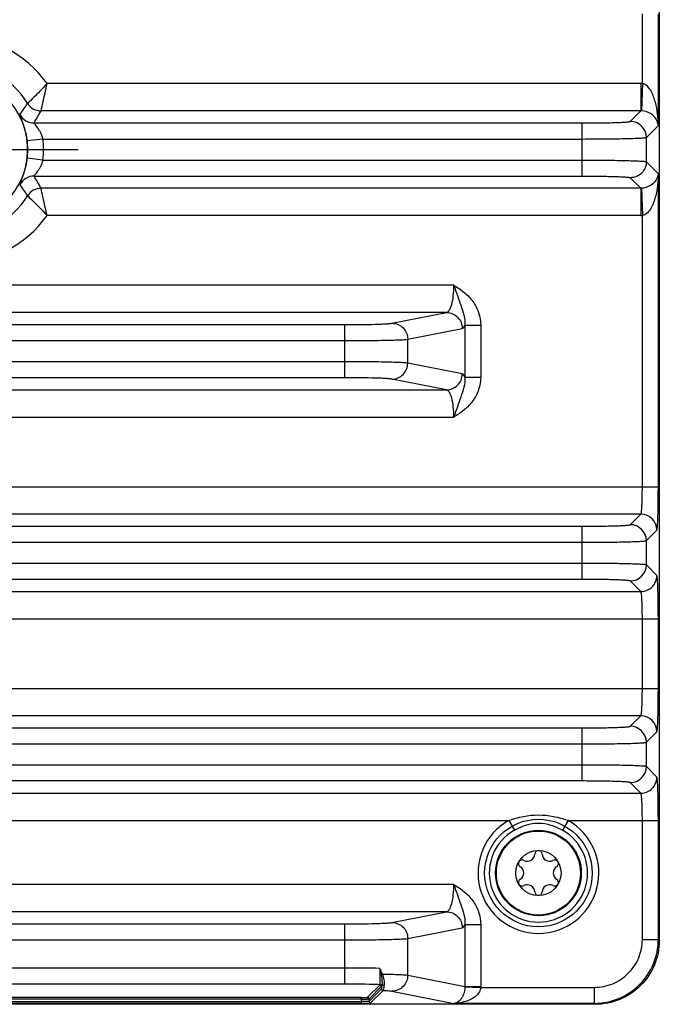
# Model space of a CAD drawing. Header units: inches. Extents: x 0 to 34, y 0 to 22.
# Tile 4 of 137: x 5.5 to 7.1, y 8.5 to 10.9. Entities that reach past the tile are written whole.
import ezdxf

# ---------------------------------------------------------------- set-up
doc = ezdxf.new("R2010")
doc.units = ezdxf.units.IN
doc.header["$LTSCALE"] = 1.87
doc.header["$MEASUREMENT"] = 0
doc.linetypes.add('CENTER', pattern=[0.6, 0.375, -0.075, 0.075, -0.075])
doc.layers.get('0').update_dxf_attribs({"linetype": 'CONTINUOUS'})
doc.layers.add('02___PRT_ALL_AXES', color=7, linetype='CONTINUOUS')
doc.layers.add('COSMETIC', color=7, linetype='CONTINUOUS')

msp = doc.modelspace()

# ---------------------------------------------------------------- linework, layer by layer
at = {"color": 7, "linetype": 'CONTINUOUS'}
for p, q in [((7.0815, 12.2797), (7.0815, 9.1942)), ((7.0399, 10.7215), (7.0399, 10.8933)), ((7.0792, 10.6189), (7.0792, 10.8933)), ((7.0363, 10.7215), (5.5761, 10.7215)), ((7.0363, 10.7215), (7.0363, 10.6546)), ((7.0399, 10.7215), (7.0376, 10.6546)), ((7.0363, 10.6546), (5.5614, 10.6546)), ((7.0103, 10.6286), (7.0363, 10.6546)), ((5.5442, 10.6247), (6.8923, 10.6247)), ((6.8923, 10.4941), (6.8923, 10.6247)), ((7.0497, 10.5893), (7.0792, 10.6189)), ((7.0497, 10.5294), (7.0497, 10.5893)), ((5.5661, 10.5853), (5.527, 10.5807)), ((5.5661, 10.5853), (6.8923, 10.5853)), ((5.5661, 10.5334), (5.527, 10.538)), ((5.5661, 10.5334), (6.8923, 10.5334)), ((7.0497, 10.5294), (7.0792, 10.4999)), ((5.5442, 10.4941), (6.8923, 10.4941)), ((7.0103, 10.4901), (7.0363, 10.4641)), ((7.0792, 9.7294), (7.0792, 10.4999)), ((7.0363, 10.4641), (5.5614, 10.4641)), ((7.0363, 10.4641), (7.0363, 10.3972)), ((7.0376, 10.4641), (7.0399, 10.3973)), ((7.0363, 10.3972), (5.5761, 10.3972)), ((7.0399, 9.7294), (7.0399, 10.3973)), ((6.5764, 10.2255), (4.1184, 10.2255)), ((6.5584, 10.1586), (4.1365, 10.1586)), ((6.4243, 10.132), (6.5584, 10.1586)), ((4.3869, 10.1286), (6.308, 10.1286)), ((6.308, 9.998), (6.308, 10.1286)), ((6.6037, 10.1275), (6.6425, 10.1275)), ((6.6037, 10.1275), (6.6037, 9.9991)), ((6.6425, 10.1275), (6.6425, 9.9991)), ((6.463, 10.0927), (6.5971, 10.1192)), ((4.3869, 10.0893), (6.308, 10.0893)), ((6.463, 10.0339), (6.463, 10.0927)), ((6.308, 10.0373), (4.3869, 10.0373)), ((6.5971, 10.0074), (6.463, 10.0339)), ((6.308, 9.998), (4.3869, 9.998)), ((6.5584, 9.968), (6.4243, 9.9946)), ((6.6037, 9.9991), (6.6425, 9.9991)), ((4.1365, 9.968), (6.5584, 9.968)), ((4.1184, 9.9011), (6.5765, 9.9012)), ((3.6156, 9.7294), (7.0792, 9.7294)), ((7.0363, 9.6625), (3.6585, 9.6625)), ((7.0103, 9.6365), (7.0363, 9.6625)), ((3.8026, 9.6325), (6.8923, 9.6325)), ((6.8923, 9.5019), (6.8923, 9.6325)), ((7.0497, 9.5972), (7.0756, 9.6232)), ((3.8026, 9.5932), (6.8923, 9.5932)), ((7.0497, 9.5373), (7.0497, 9.5972)), ((6.8923, 9.5413), (3.8026, 9.5413)), ((7.0756, 9.5113), (7.0497, 9.5373)), ((6.8923, 9.5019), (3.8026, 9.5019)), ((7.0363, 9.472), (7.0103, 9.498)), ((3.6585, 9.472), (7.0363, 9.472)), ((3.6156, 9.4051), (7.0792, 9.4051)), ((7.0399, 9.2333), (7.0399, 9.4051)), ((7.0792, 9.2333), (7.0792, 9.4051)), ((3.6156, 9.2333), (7.0792, 9.2333)), ((7.0816, 9.1942), (7.0816, 8.6139)), ((7.0363, 9.1664), (3.6585, 9.1664)), ((7.0103, 9.1405), (7.0363, 9.1664)), ((3.8026, 9.1365), (6.8923, 9.1365)), ((6.8923, 9.0059), (6.8923, 9.1365)), ((7.0497, 9.1011), (7.0756, 9.1271)), ((3.8026, 9.0971), (6.8923, 9.0971)), ((7.0497, 9.0412), (7.0497, 9.1011)), ((6.8923, 9.0452), (3.8026, 9.0452)), ((7.0756, 9.0153), (7.0497, 9.0412)), ((6.8923, 9.0059), (3.8026, 9.0059)), ((7.0363, 8.9759), (7.0103, 9.0019)), ((3.6585, 8.9759), (7.0363, 8.9759)), ((3.9833, 8.909), (6.7116, 8.909)), ((6.7116, 8.909), (6.7252, 8.8848)), ((6.8573, 8.909), (6.8436, 8.8848)), ((6.8573, 8.909), (7.0792, 8.909)), ((7.0399, 8.6162), (7.0399, 8.909)), ((7.0792, 8.6162), (7.0792, 8.909)), ((6.5764, 8.7512), (4.1184, 8.7512)), ((6.5584, 8.6843), (4.1365, 8.6843)), ((6.4243, 8.6577), (6.5584, 8.6843)), ((4.3869, 8.6543), (6.308, 8.6543)), ((6.308, 8.5062), (6.308, 8.6543)), ((6.6037, 8.6532), (6.6425, 8.6532)), ((6.6037, 8.6532), (6.6037, 8.5005)), ((6.6425, 8.6532), (6.6425, 8.5005)), ((6.463, 8.6184), (6.5971, 8.645)), ((4.3869, 8.615), (6.308, 8.615)), ((6.463, 8.5283), (6.463, 8.6184)), ((7.0399, 8.6162), (7.0792, 8.6162)), ((7.0816, 8.6139), (7.0792, 8.6162)), ((6.308, 8.5455), (4.3869, 8.5455)), ((6.3946, 8.5448), (6.3974, 8.5307)), ((6.3974, 8.5307), (6.3977, 8.5292)), ((6.463, 8.5283), (6.6037, 8.5005)), ((6.308, 8.5062), (4.3869, 8.5062)), ((6.3949, 8.5048), (6.3638, 8.4738)), ((6.3988, 8.5009), (6.3678, 8.4699)), ((6.3678, 8.464), (6.3985, 8.4947)), ((6.3717, 8.46), (6.4024, 8.4907)), ((6.4243, 8.489), (6.5764, 8.4589)), ((6.6037, 8.5005), (6.6425, 8.5005)), ((6.6037, 8.4993), (6.6425, 8.4982)), ((6.6425, 8.4982), (6.9218, 8.4982)), ((6.9218, 8.4982), (6.9218, 8.4589)), ((6.9242, 8.4565), (3.7707, 8.4565)), ((6.3481, 8.4733), (4.3467, 8.4733)), ((6.3481, 8.4693), (4.3467, 8.4693)), ((4.3467, 8.4632), (6.3481, 8.4632)), ((4.3467, 8.4592), (6.3481, 8.4592)), ((6.3481, 8.4733), (6.3481, 8.4592)), ((6.3594, 8.4633), (6.3481, 8.4632)), ((6.3569, 8.4593), (6.3697, 8.4597)), ((6.3678, 8.4699), (6.3678, 8.464)), ((6.3697, 8.4597), (6.3717, 8.46)), ((6.9218, 8.4589), (6.5764, 8.4589)), ((6.9242, 8.4565), (6.9218, 8.4589))]:
    msp.add_line(p, q, dxfattribs=at)
for centre, radius in [((5.3474, 10.5594), 0.1807), ((6.7844, 8.7795), 0.1053), ((6.7844, 8.7795), 0.1033), ((6.7844, 8.7795), 0.0555)]:
    msp.add_circle(centre, radius, dxfattribs=at)
for centre, radius, start, end in [((5.3474, 10.5594), 0.2803, 35.3408, 144.6613), ((5.3474, 10.5594), 0.2135, 32.1736, 147.8263), ((7.0363, 10.6152), 0.1064, 88.0698, 90), ((4.9654, 11.0353), 0.6692, 324.3845, 327.2303), ((5.5614, 10.694), 0.0394, 212.2071, 269.9631), ((5.5442, 10.6641), 0.0394, 208.0475, 269.9622), ((4.7422, 11.1061), 0.9353, 329.0216, 331.1394), ((7.0364, 10.6152), 0.0395, 88.188, 90.1181), ((7.0103, 10.5892), 0.0394, 0.0838, 89.9162), ((5.3474, 10.5594), 0.1808, 353.2298, 6.7702), ((5.3474, 10.5594), 0.2202, 353.2298, 6.7702), ((5.5442, 10.4547), 0.0394, 90.0406, 151.9594), ((4.7192, 9.9994), 0.9619, 28.8896, 30.9489), ((4.9654, 10.0835), 0.6692, 32.7696, 35.6154), ((5.3474, 10.5594), 0.2135, 212.1736, 327.8263), ((5.5614, 10.4247), 0.0394, 90.0372, 147.7929), ((7.0364, 10.5035), 0.0395, 269.8813, 271.8126), ((5.3474, 10.5594), 0.2803, 215.3408, 324.6613), ((7.0363, 10.5035), 0.1063, 269.9996, 271.9307), ((7.0362, 9.6231), 0.0394, 0.0838, 89.9162), ((7.0103, 9.5971), 0.0394, 0.0838, 89.9162), ((7.0103, 9.5374), 0.0394, 270.0838, 359.9162), ((7.0362, 9.127), 0.0394, 0.0838, 89.9162), ((7.0103, 9.1011), 0.0394, 0.0838, 89.9162), ((7.0103, 9.0413), 0.0394, 270.0838, 359.9162), ((6.7844, 8.7795), 0.1486, 119.3655, 60.6345), ((6.7844, 8.7795), 0.1208, 119.3655, 60.6345), ((6.7573, 8.8266), 0.0181, 241.6303, 358.3697), ((6.7844, 8.8258), 0.00906, 1.6303, 178.3697), ((6.8116, 8.8266), 0.0181, 181.6303, 298.3697), ((6.7444, 8.8027), 0.00906, 61.6303, 238.3697), ((6.7301, 8.7795), 0.0181, 301.6303, 58.3697), ((6.8245, 8.8027), 0.00906, 301.6303, 118.3697), ((6.8387, 8.7795), 0.0181, 121.6303, 238.3697), ((6.7444, 8.7564), 0.00906, 121.6303, 298.3697), ((6.7573, 8.7325), 0.0181, 1.6303, 118.3697), ((6.8116, 8.7325), 0.0181, 61.6303, 178.3697), ((6.8245, 8.7564), 0.00906, 241.6303, 58.3697), ((6.7844, 8.7333), 0.00906, 181.6303, 358.3697), ((6.3128, 3.6444), 4.9012, 89.0436, 90.0564), ((6.0564, 8.361), 0.3844, 26.2449, 26.4651), ((6.3949, 8.5009), 0.00394, 0.0665, 89.9335), ((6.4024, 8.4947), 0.00394, 180.0665, 269.9335), ((6.566, 8.5002), 0.0377, 358.6151, 0.3415), ((6.5649, 8.5005), 0.0776, 358.3221, 0.0005), ((6.3483, 9.0842), 0.625, 269.9836, 270.7894), ((6.3638, 8.4699), 0.00394, 0.0803, 89.9335), ((6.3717, 8.464), 0.00394, 180.0665, 269.9335)]:
    msp.add_arc(centre, radius, start, end, dxfattribs=at)
for points, knots in [([(5.5761, 10.7215), (5.5704, 10.7153), (5.5547, 10.6988), (5.5385, 10.6828), (5.5281, 10.673)], [0, 0, 0, 0, 0.371809, 1, 1, 1, 1]), ([(5.5614, 10.6546), (5.5629, 10.6615), (5.5681, 10.6838), (5.5727, 10.7061), (5.5761, 10.7215)], [0, 0, 0, 0, 0.309202, 1, 1, 1, 1]), ([(7.0792, 10.6189), (7.0791, 10.6284), (7.0778, 10.6475), (7.0736, 10.6711), (7.0677, 10.6896), (7.0603, 10.7067), (7.0494, 10.7206), (7.0399, 10.7215)], [0, 0, 0, 0, 0.248855, 0.498475, 0.623941, 0.750139, 1, 1, 1, 1]), ([(5.527, 10.5807), (5.5265, 10.5853), (5.5251, 10.5941), (5.5223, 10.6067), (5.5192, 10.6177), (5.5161, 10.627), (5.5133, 10.6344), (5.5113, 10.6394), (5.5102, 10.6424), (5.5097, 10.6439), (5.5094, 10.6448), (5.5093, 10.6454), (5.5094, 10.6455)], [0, 0, 0, 0, 0.205344, 0.398378, 0.570568, 0.717207, 0.835266, 0.92264, 0.954314, 0.977767, 0.992915, 1, 1, 1, 1]), ([(7.0792, 10.6189), (7.0785, 10.626), (7.0731, 10.6377), (7.0579, 10.6505), (7.0453, 10.6544), (7.0376, 10.6546)], [0, 0, 0, 0, 0.365096, 0.609764, 1, 1, 1, 1]), ([(5.5661, 10.5853), (5.5655, 10.5879), (5.5639, 10.593), (5.5608, 10.6001), (5.5573, 10.6065), (5.5536, 10.6121), (5.5501, 10.6168), (5.5474, 10.6202), (5.5457, 10.6223), (5.5448, 10.6235), (5.5443, 10.6241), (5.5441, 10.6246), (5.5442, 10.6247)], [0, 0, 0, 0, 0.177144, 0.348764, 0.510721, 0.659743, 0.791551, 0.89929, 0.940976, 0.972367, 0.992142, 1, 1, 1, 1]), ([(6.8923, 10.6247), (6.8998, 10.6247), (6.9145, 10.6247), (6.936, 10.6249), (6.9558, 10.6253), (6.9733, 10.6258), (6.9862, 10.6263), (6.9948, 10.6267), (6.9999, 10.6271), (7.0039, 10.6274), (7.007, 10.6278), (7.009, 10.6282), (7.0101, 10.6284), (7.0103, 10.6286)], [0, 0, 0, 0, 0.190637, 0.374308, 0.544185, 0.694096, 0.818525, 0.869734, 0.912962, 0.947828, 0.974033, 0.991387, 1, 1, 1, 1]), ([(6.8923, 10.5853), (6.9023, 10.5853), (6.922, 10.5854), (6.9506, 10.5856), (6.977, 10.5859), (7.0003, 10.5864), (7.0174, 10.5869), (7.0289, 10.5874), (7.0357, 10.5877), (7.0412, 10.5881), (7.0453, 10.5884), (7.0479, 10.5888), (7.0493, 10.589), (7.0497, 10.5893)], [0, 0, 0, 0, 0.190755, 0.374541, 0.544522, 0.69452, 0.819009, 0.870232, 0.913453, 0.948287, 0.974431, 0.991668, 1, 1, 1, 1]), ([(5.5094, 10.4732), (5.5093, 10.4733), (5.5094, 10.4739), (5.5097, 10.4748), (5.5102, 10.4763), (5.5113, 10.4793), (5.5133, 10.4843), (5.5161, 10.4917), (5.5192, 10.501), (5.5223, 10.5121), (5.5251, 10.5246), (5.5265, 10.5335), (5.527, 10.538)], [0, 0, 0, 0, 0.007081, 0.022232, 0.045685, 0.077346, 0.164702, 0.28278, 0.429425, 0.601607, 0.794647, 1, 1, 1, 1]), ([(5.5442, 10.4941), (5.5441, 10.4941), (5.5443, 10.4947), (5.5448, 10.4953), (5.5457, 10.4965), (5.5474, 10.4985), (5.5501, 10.5019), (5.5536, 10.5066), (5.5573, 10.5122), (5.5608, 10.5186), (5.5639, 10.5257), (5.5655, 10.5308), (5.5661, 10.5334)], [0, 0, 0, 0, 0.007856, 0.027642, 0.059042, 0.100723, 0.208438, 0.340257, 0.489276, 0.651231, 0.822857, 1, 1, 1, 1]), ([(6.8923, 10.5334), (6.9023, 10.5334), (6.922, 10.5334), (6.9506, 10.5331), (6.977, 10.5328), (7.0003, 10.5323), (7.0174, 10.5318), (7.0289, 10.5313), (7.0357, 10.531), (7.0412, 10.5306), (7.0453, 10.5303), (7.0479, 10.5299), (7.0493, 10.5297), (7.0497, 10.5294)], [0, 0, 0, 0, 0.190755, 0.374541, 0.544522, 0.69452, 0.819009, 0.870232, 0.913453, 0.948288, 0.974431, 0.991668, 1, 1, 1, 1]), ([(7.0497, 10.5294), (7.0497, 10.5243), (7.0476, 10.514), (7.0388, 10.5009), (7.0258, 10.4921), (7.0154, 10.4901), (7.0103, 10.4901)], [0, 0, 0, 0, 0.249959, 0.5, 0.750041, 1, 1, 1, 1]), ([(6.8923, 10.4941), (6.8998, 10.4941), (6.9145, 10.494), (6.936, 10.4938), (6.9558, 10.4934), (6.9733, 10.493), (6.9862, 10.4925), (6.9948, 10.492), (6.9999, 10.4917), (7.0039, 10.4913), (7.007, 10.491), (7.009, 10.4906), (7.0101, 10.4903), (7.0103, 10.4901)], [0, 0, 0, 0, 0.190637, 0.374308, 0.544185, 0.694096, 0.818526, 0.869736, 0.912964, 0.947829, 0.974033, 0.991386, 1, 1, 1, 1]), ([(7.0792, 10.4999), (7.0785, 10.4927), (7.0731, 10.481), (7.0579, 10.4682), (7.0453, 10.4644), (7.0376, 10.4641)], [0, 0, 0, 0, 0.3651, 0.609766, 1, 1, 1, 1]), ([(7.0792, 10.4999), (7.0791, 10.4903), (7.0778, 10.4712), (7.0736, 10.4477), (7.0677, 10.4292), (7.0603, 10.4121), (7.0494, 10.3981), (7.0399, 10.3973)], [0, 0, 0, 0, 0.248858, 0.498481, 0.623947, 0.750142, 1, 1, 1, 1]), ([(5.5281, 10.4457), (5.5296, 10.4443), (5.5461, 10.4288), (5.5621, 10.4126), (5.5761, 10.3972)], [0, 0, 0, 0, 0.087243, 1, 1, 1, 1]), ([(5.5761, 10.3972), (5.5727, 10.4126), (5.568, 10.435), (5.5629, 10.4572), (5.5614, 10.4641)], [0, 0, 0, 0, 0.690796, 1, 1, 1, 1]), ([(6.5584, 10.1586), (6.5613, 10.1589), (6.5653, 10.1636), (6.5687, 10.1707), (6.5726, 10.1827), (6.5756, 10.2011), (6.5764, 10.2169), (6.5764, 10.2255)], [0, 0, 0, 0, 0.123122, 0.219375, 0.340056, 0.6442, 1, 1, 1, 1]), ([(6.5764, 10.2255), (6.5853, 10.2202), (6.6026, 10.2087), (6.6242, 10.1862), (6.6389, 10.1585), (6.6425, 10.1378), (6.6425, 10.1275)], [0, 0, 0, 0, 0.250246, 0.500221, 0.750073, 1, 1, 1, 1]), ([(6.5764, 10.2255), (6.5794, 10.2171), (6.5848, 10.2005), (6.5959, 10.1687), (6.6046, 10.1441), (6.6037, 10.1275)], [0, 0, 0, 0, 0.261794, 0.511159, 1, 1, 1, 1]), ([(6.5584, 10.1586), (6.5634, 10.1585), (6.5736, 10.1564), (6.5864, 10.1476), (6.595, 10.1346), (6.5971, 10.1243), (6.5971, 10.1192)], [0, 0, 0, 0, 0.248106, 0.497614, 0.748516, 1, 1, 1, 1]), ([(6.308, 10.1286), (6.3214, 10.1286), (6.3467, 10.1288), (6.3769, 10.1293), (6.3975, 10.13), (6.4092, 10.1306), (6.4178, 10.1312), (6.4225, 10.1317), (6.4243, 10.132)], [0, 0, 0, 0, 0.3471, 0.652303, 0.777406, 0.878933, 0.953862, 1, 1, 1, 1]), ([(6.4243, 10.132), (6.4293, 10.132), (6.4395, 10.1299), (6.4523, 10.1211), (6.461, 10.1081), (6.463, 10.0978), (6.463, 10.0927)], [0, 0, 0, 0, 0.248106, 0.497614, 0.748516, 1, 1, 1, 1]), ([(6.5971, 10.1192), (6.5985, 10.1195), (6.6014, 10.1222), (6.6029, 10.1254), (6.6037, 10.1275)], [0, 0, 0, 0, 0.382791, 1, 1, 1, 1]), ([(6.308, 10.0893), (6.3259, 10.0893), (6.3597, 10.0894), (6.3999, 10.09), (6.4274, 10.0907), (6.443, 10.0912), (6.4545, 10.0918), (6.4607, 10.0923), (6.463, 10.0927)], [0, 0, 0, 0, 0.347196, 0.652478, 0.777605, 0.879125, 0.954005, 1, 1, 1, 1]), ([(6.463, 10.0339), (6.4607, 10.0343), (6.4545, 10.0348), (6.443, 10.0354), (6.4274, 10.0359), (6.3999, 10.0366), (6.3597, 10.0372), (6.3259, 10.0373), (6.308, 10.0373)], [0, 0, 0, 0, 0.045995, 0.120875, 0.222395, 0.347522, 0.652804, 1, 1, 1, 1]), ([(6.4243, 9.9946), (6.4293, 9.9946), (6.4395, 9.9967), (6.4523, 10.0055), (6.461, 10.0186), (6.463, 10.0288), (6.463, 10.0339)], [0, 0, 0, 0, 0.248106, 0.497614, 0.748516, 1, 1, 1, 1]), ([(6.5584, 9.968), (6.5634, 9.9681), (6.5736, 9.9702), (6.5864, 9.979), (6.595, 9.992), (6.5971, 10.0023), (6.5971, 10.0074)], [0, 0, 0, 0, 0.248106, 0.497614, 0.748516, 1, 1, 1, 1]), ([(6.6037, 9.9991), (6.6029, 10.0012), (6.6014, 10.0044), (6.5985, 10.0071), (6.5971, 10.0074)], [0, 0, 0, 0, 0.617203, 1, 1, 1, 1]), ([(6.4243, 9.9946), (6.4225, 9.9949), (6.4178, 9.9954), (6.4092, 9.996), (6.3975, 9.9966), (6.3769, 9.9973), (6.3467, 9.9979), (6.3214, 9.998), (6.308, 9.998)], [0, 0, 0, 0, 0.046138, 0.121067, 0.222594, 0.347697, 0.6529, 1, 1, 1, 1]), ([(6.6037, 9.9991), (6.6046, 9.9825), (6.5959, 9.9579), (6.5848, 9.9261), (6.5794, 9.9095), (6.5764, 9.9011)], [0, 0, 0, 0, 0.48884, 0.738204, 1, 1, 1, 1]), ([(6.6425, 9.9991), (6.6425, 9.9888), (6.6389, 9.9681), (6.6242, 9.9404), (6.6026, 9.9179), (6.5853, 9.9064), (6.5765, 9.9012)], [0, 0, 0, 0, 0.24992, 0.499775, 0.749753, 1, 1, 1, 1]), ([(6.5764, 9.9012), (6.5764, 9.9097), (6.5756, 9.9255), (6.5726, 9.9439), (6.5687, 9.9559), (6.5653, 9.963), (6.5613, 9.9677), (6.5584, 9.968)], [0, 0, 0, 0, 0.35582, 0.659901, 0.780571, 0.876839, 1, 1, 1, 1]), ([(7.0363, 9.6625), (7.0365, 9.6626), (7.0368, 9.6632), (7.0371, 9.6644), (7.0374, 9.6661), (7.0379, 9.6696), (7.0384, 9.6752), (7.0389, 9.6834), (7.0393, 9.6934), (7.0398, 9.7089), (7.0399, 9.721), (7.0399, 9.7294)], [0, 0, 0, 0, 0.009511, 0.027281, 0.053695, 0.088667, 0.183075, 0.307312, 0.456934, 0.62644, 1, 1, 1, 1]), ([(7.0756, 9.6232), (7.0759, 9.6234), (7.0761, 9.6243), (7.0764, 9.6261), (7.0767, 9.6289), (7.0771, 9.6326), (7.0774, 9.6372), (7.0778, 9.6449), (7.0782, 9.6564), (7.0787, 9.6722), (7.079, 9.6901), (7.0792, 9.7094), (7.0792, 9.7226), (7.0792, 9.7294)], [0, 0, 0, 0, 0.008609, 0.02597, 0.052174, 0.087051, 0.130274, 0.181483, 0.305908, 0.455827, 0.625683, 0.809408, 1, 1, 1, 1]), ([(6.8923, 9.6325), (6.8998, 9.6325), (6.9145, 9.6326), (6.936, 9.6328), (6.9558, 9.6332), (6.9733, 9.6336), (6.9862, 9.6341), (6.9948, 9.6346), (6.9999, 9.6349), (7.0039, 9.6353), (7.007, 9.6357), (7.009, 9.636), (7.0101, 9.6363), (7.0103, 9.6365)], [0, 0, 0, 0, 0.190637, 0.374308, 0.544185, 0.694096, 0.818525, 0.869734, 0.912962, 0.947828, 0.974033, 0.991387, 1, 1, 1, 1]), ([(6.8923, 9.5932), (6.9023, 9.5932), (6.922, 9.5932), (6.9506, 9.5935), (6.977, 9.5938), (7.0003, 9.5943), (7.0174, 9.5948), (7.0289, 9.5953), (7.0357, 9.5956), (7.0412, 9.596), (7.0453, 9.5963), (7.0479, 9.5967), (7.0493, 9.5969), (7.0497, 9.5972)], [0, 0, 0, 0, 0.190755, 0.374541, 0.544522, 0.69452, 0.819009, 0.870232, 0.913453, 0.948287, 0.974431, 0.991668, 1, 1, 1, 1]), ([(7.0497, 9.5373), (7.0493, 9.5376), (7.0479, 9.5378), (7.0453, 9.5382), (7.0412, 9.5385), (7.0357, 9.5389), (7.0289, 9.5392), (7.0174, 9.5397), (7.0003, 9.5402), (6.977, 9.5407), (6.9506, 9.541), (6.922, 9.5412), (6.9023, 9.5413), (6.8923, 9.5413)], [0, 0, 0, 0, 0.008332, 0.025569, 0.051713, 0.086547, 0.129768, 0.180991, 0.30548, 0.455478, 0.625459, 0.809245, 1, 1, 1, 1]), ([(7.0103, 9.498), (7.0101, 9.4982), (7.009, 9.4984), (7.007, 9.4988), (7.0039, 9.4992), (6.9999, 9.4995), (6.9948, 9.4999), (6.9862, 9.5003), (6.9733, 9.5008), (6.9558, 9.5013), (6.936, 9.5017), (6.9145, 9.5019), (6.8998, 9.5019), (6.8923, 9.5019)], [0, 0, 0, 0, 0.008613, 0.025967, 0.052172, 0.087038, 0.130266, 0.181475, 0.305904, 0.455815, 0.625692, 0.809363, 1, 1, 1, 1]), ([(7.0363, 9.472), (7.0414, 9.472), (7.0518, 9.474), (7.0648, 9.4828), (7.0736, 9.4959), (7.0756, 9.5062), (7.0756, 9.5113)], [0, 0, 0, 0, 0.249959, 0.5, 0.750041, 1, 1, 1, 1]), ([(7.0792, 9.4051), (7.0792, 9.4118), (7.0792, 9.4251), (7.079, 9.4444), (7.0787, 9.4623), (7.0782, 9.478), (7.0778, 9.4896), (7.0774, 9.4973), (7.0771, 9.5019), (7.0767, 9.5056), (7.0764, 9.5084), (7.0761, 9.5101), (7.0759, 9.5111), (7.0756, 9.5113)], [0, 0, 0, 0, 0.190592, 0.374317, 0.544173, 0.694092, 0.818517, 0.869726, 0.912949, 0.947826, 0.97403, 0.991391, 1, 1, 1, 1]), ([(7.0399, 9.4051), (7.0399, 9.4134), (7.0398, 9.4256), (7.0393, 9.4411), (7.0389, 9.451), (7.0384, 9.4593), (7.0379, 9.4649), (7.0374, 9.4684), (7.0371, 9.4701), (7.0368, 9.4713), (7.0365, 9.4719), (7.0363, 9.472)], [0, 0, 0, 0, 0.37356, 0.543066, 0.692687, 0.816924, 0.911333, 0.946304, 0.972719, 0.990489, 1, 1, 1, 1]), ([(7.0363, 9.1664), (7.0365, 9.1666), (7.0368, 9.1672), (7.0371, 9.1683), (7.0374, 9.17), (7.0379, 9.1735), (7.0384, 9.1792), (7.0389, 9.1874), (7.0393, 9.1973), (7.0398, 9.2128), (7.0399, 9.225), (7.0399, 9.2333)], [0, 0, 0, 0, 0.009511, 0.027281, 0.053695, 0.088667, 0.183075, 0.307312, 0.456934, 0.62644, 1, 1, 1, 1]), ([(7.0756, 9.1271), (7.0759, 9.1273), (7.0761, 9.1283), (7.0764, 9.13), (7.0767, 9.1328), (7.0771, 9.1365), (7.0774, 9.1411), (7.0778, 9.1488), (7.0782, 9.1604), (7.0787, 9.1761), (7.079, 9.194), (7.0792, 9.2133), (7.0792, 9.2266), (7.0792, 9.2333)], [0, 0, 0, 0, 0.008609, 0.02597, 0.052174, 0.087051, 0.130274, 0.181483, 0.305908, 0.455827, 0.625683, 0.809408, 1, 1, 1, 1]), ([(6.8923, 9.1365), (6.8998, 9.1365), (6.9145, 9.1365), (6.936, 9.1367), (6.9558, 9.1371), (6.9733, 9.1376), (6.9862, 9.1381), (6.9948, 9.1385), (6.9999, 9.1389), (7.0039, 9.1392), (7.007, 9.1396), (7.009, 9.14), (7.0101, 9.1402), (7.0103, 9.1405)], [0, 0, 0, 0, 0.190637, 0.374308, 0.544185, 0.694096, 0.818525, 0.869734, 0.912962, 0.947828, 0.974033, 0.991387, 1, 1, 1, 1]), ([(6.8923, 9.0971), (6.9023, 9.0971), (6.922, 9.0972), (6.9506, 9.0974), (6.977, 9.0978), (7.0003, 9.0982), (7.0174, 9.0987), (7.0289, 9.0992), (7.0357, 9.0995), (7.0412, 9.0999), (7.0453, 9.1002), (7.0479, 9.1007), (7.0493, 9.1009), (7.0497, 9.1011)], [0, 0, 0, 0, 0.190755, 0.374541, 0.544522, 0.69452, 0.819009, 0.870232, 0.913453, 0.948287, 0.974431, 0.991668, 1, 1, 1, 1]), ([(7.0497, 9.0412), (7.0493, 9.0415), (7.0479, 9.0417), (7.0453, 9.0421), (7.0412, 9.0424), (7.0357, 9.0428), (7.0289, 9.0432), (7.0174, 9.0436), (7.0003, 9.0441), (6.977, 9.0446), (6.9506, 9.045), (6.922, 9.0452), (6.9023, 9.0452), (6.8923, 9.0452)], [0, 0, 0, 0, 0.008332, 0.025569, 0.051713, 0.086547, 0.129768, 0.180991, 0.30548, 0.455478, 0.625459, 0.809245, 1, 1, 1, 1]), ([(7.0363, 8.9759), (7.0414, 8.9759), (7.0518, 8.978), (7.0648, 8.9867), (7.0736, 8.9998), (7.0756, 9.0101), (7.0756, 9.0153)], [0, 0, 0, 0, 0.249959, 0.5, 0.750041, 1, 1, 1, 1]), ([(7.0792, 8.909), (7.0792, 8.9158), (7.0792, 8.9291), (7.079, 8.9484), (7.0787, 8.9662), (7.0782, 8.982), (7.0778, 8.9935), (7.0774, 9.0013), (7.0771, 9.0058), (7.0767, 9.0095), (7.0764, 9.0123), (7.0761, 9.0141), (7.0759, 9.015), (7.0756, 9.0153)], [0, 0, 0, 0, 0.190592, 0.374317, 0.544173, 0.694092, 0.818517, 0.869726, 0.912949, 0.947826, 0.97403, 0.991391, 1, 1, 1, 1]), ([(7.0103, 9.0019), (7.0101, 9.0021), (7.009, 9.0024), (7.007, 9.0028), (7.0039, 9.0031), (6.9999, 9.0035), (6.9948, 9.0038), (6.9862, 9.0043), (6.9733, 9.0048), (6.9558, 9.0053), (6.936, 9.0056), (6.9145, 9.0058), (6.8998, 9.0059), (6.8923, 9.0059)], [0, 0, 0, 0, 0.008613, 0.025967, 0.052172, 0.087038, 0.130266, 0.181475, 0.305904, 0.455815, 0.625692, 0.809363, 1, 1, 1, 1]), ([(7.0399, 8.909), (7.0399, 8.9174), (7.0398, 8.9295), (7.0393, 8.945), (7.0389, 8.955), (7.0384, 8.9632), (7.0379, 8.9689), (7.0374, 8.9723), (7.0371, 8.9741), (7.0368, 8.9752), (7.0365, 8.9758), (7.0363, 8.9759)], [0, 0, 0, 0, 0.37356, 0.543066, 0.692687, 0.816924, 0.911333, 0.946304, 0.972719, 0.990489, 1, 1, 1, 1]), ([(6.7116, 8.909), (6.7348, 8.9173), (6.7844, 8.9275), (6.834, 8.9173), (6.8573, 8.909)], [0, 0, 0, 0, 0.499987, 1, 1, 1, 1]), ([(6.7252, 8.8848), (6.7343, 8.8899), (6.7532, 8.8988), (6.7844, 8.9042), (6.8156, 8.8988), (6.8346, 8.8899), (6.8436, 8.8848)], [0, 0, 0, 0, 0.250199, 0.49997, 0.749777, 1, 1, 1, 1]), ([(6.5584, 8.6843), (6.5613, 8.6847), (6.5653, 8.6893), (6.5687, 8.6965), (6.5726, 8.7084), (6.5756, 8.7269), (6.5764, 8.7427), (6.5764, 8.7512)], [0, 0, 0, 0, 0.12317, 0.219467, 0.340182, 0.644287, 1, 1, 1, 1]), ([(6.5764, 8.7512), (6.5853, 8.7459), (6.6026, 8.7345), (6.6242, 8.7119), (6.6389, 8.6843), (6.6425, 8.6635), (6.6425, 8.6532)], [0, 0, 0, 0, 0.250254, 0.500237, 0.750093, 1, 1, 1, 1]), ([(6.5764, 8.7512), (6.5794, 8.7428), (6.5848, 8.7262), (6.5959, 8.6944), (6.6046, 8.6698), (6.6037, 8.6532)], [0, 0, 0, 0, 0.261798, 0.511165, 1, 1, 1, 1]), ([(6.5584, 8.6843), (6.5634, 8.6843), (6.5736, 8.6822), (6.5864, 8.6734), (6.595, 8.6603), (6.5971, 8.6501), (6.5971, 8.645)], [0, 0, 0, 0, 0.248106, 0.497614, 0.748516, 1, 1, 1, 1]), ([(6.308, 8.6543), (6.3214, 8.6543), (6.3467, 8.6545), (6.3769, 8.655), (6.3975, 8.6557), (6.4092, 8.6563), (6.4178, 8.6569), (6.4225, 8.6574), (6.4243, 8.6577)], [0, 0, 0, 0, 0.3471, 0.652303, 0.777406, 0.878933, 0.953862, 1, 1, 1, 1]), ([(6.4243, 8.6577), (6.4293, 8.6577), (6.4395, 8.6556), (6.4523, 8.6468), (6.461, 8.6338), (6.463, 8.6235), (6.463, 8.6184)], [0, 0, 0, 0, 0.248106, 0.497614, 0.748516, 1, 1, 1, 1]), ([(6.5971, 8.645), (6.5985, 8.6452), (6.6014, 8.6479), (6.6029, 8.6512), (6.6037, 8.6532)], [0, 0, 0, 0, 0.382851, 1, 1, 1, 1]), ([(6.308, 8.615), (6.3259, 8.615), (6.3597, 8.6151), (6.3999, 8.6157), (6.4274, 8.6164), (6.443, 8.6169), (6.4545, 8.6176), (6.4607, 8.618), (6.463, 8.6184)], [0, 0, 0, 0, 0.347196, 0.652478, 0.777605, 0.879125, 0.954005, 1, 1, 1, 1]), ([(6.9218, 8.4982), (6.9372, 8.4982), (6.9682, 8.5043), (7.0075, 8.5306), (7.0337, 8.5698), (7.0399, 8.6009), (7.0399, 8.6162)], [0, 0, 0, 0, 0.250006, 0.500001, 0.749995, 1, 1, 1, 1]), ([(6.9218, 8.4589), (6.9423, 8.4589), (6.9837, 8.4671), (7.036, 8.5021), (7.071, 8.5544), (7.0792, 8.5958), (7.0792, 8.6162)], [0, 0, 0, 0, 0.250005, 0.5, 0.749995, 1, 1, 1, 1]), ([(7.0816, 8.6139), (7.0816, 8.5934), (7.0734, 8.552), (7.0384, 8.4997), (6.986, 8.4647), (6.9447, 8.4565), (6.9242, 8.4565)], [0, 0, 0, 0, 0.250008, 0.5, 0.749992, 1, 1, 1, 1]), ([(6.3946, 8.5448), (6.3946, 8.5392), (6.3946, 8.5312), (6.3946, 8.5212), (6.3946, 8.5154), (6.3946, 8.511), (6.3947, 8.5079), (6.3948, 8.506), (6.3948, 8.5051), (6.3949, 8.5048)], [0, 0, 0, 0, 0.424007, 0.602047, 0.747155, 0.857393, 0.934035, 0.980222, 1, 1, 1, 1]), ([(6.3977, 8.5292), (6.3986, 8.5251), (6.3996, 8.5177), (6.3999, 8.5102), (6.3998, 8.507)], [0, 0, 0, 0, 0.563111, 1, 1, 1, 1]), ([(6.4056, 8.5043), (6.406, 8.5084), (6.4054, 8.5176), (6.4031, 8.5264), (6.4011, 8.5309)], [0, 0, 0, 0, 0.45636, 1, 1, 1, 1]), ([(6.4011, 8.5309), (6.4086, 8.5308), (6.4221, 8.5305), (6.4401, 8.5299), (6.4533, 8.5292), (6.4604, 8.5287), (6.463, 8.5283)], [0, 0, 0, 0, 0.361292, 0.654962, 0.870421, 1, 1, 1, 1]), ([(6.463, 8.5283), (6.463, 8.5232), (6.461, 8.513), (6.4523, 8.4999), (6.4395, 8.4911), (6.4293, 8.489), (6.4243, 8.489)], [0, 0, 0, 0, 0.251484, 0.502386, 0.751894, 1, 1, 1, 1]), ([(6.3949, 8.5048), (6.3888, 8.5051), (6.3598, 8.5059), (6.3308, 8.5062), (6.308, 8.5062)], [0, 0, 0, 0, 0.210249, 1, 1, 1, 1]), ([(6.3985, 8.4947), (6.3987, 8.4949), (6.3989, 8.496), (6.3993, 8.4982), (6.3995, 8.5021), (6.3997, 8.5051), (6.3998, 8.507)], [0, 0, 0, 0, 0.077697, 0.256828, 0.558915, 1, 1, 1, 1]), ([(6.3998, 8.507), (6.3997, 8.5061), (6.3996, 8.5047), (6.3994, 8.5028), (6.3991, 8.5016), (6.399, 8.501), (6.3988, 8.5009)], [0, 0, 0, 0, 0.41711, 0.715665, 0.905604, 1, 1, 1, 1]), ([(6.3998, 8.507), (6.3998, 8.5059), (6.4018, 8.5038), (6.4044, 8.5038), (6.4056, 8.5043)], [0, 0, 0, 0, 0.454509, 1, 1, 1, 1]), ([(6.4024, 8.4907), (6.4029, 8.4909), (6.4036, 8.4921), (6.4043, 8.4947), (6.4051, 8.4989), (6.4054, 8.5023), (6.4056, 8.5043)], [0, 0, 0, 0, 0.094569, 0.278242, 0.575613, 1, 1, 1, 1]), ([(6.4024, 8.4907), (6.4071, 8.4905), (6.4144, 8.4901), (6.4217, 8.4895), (6.4243, 8.489)], [0, 0, 0, 0, 0.63472, 1, 1, 1, 1]), ([(6.6037, 8.4993), (6.6036, 8.4926), (6.6013, 8.4813), (6.5938, 8.4683), (6.5854, 8.4611), (6.5793, 8.4591), (6.5764, 8.4589)], [0, 0, 0, 0, 0.381977, 0.64326, 0.837626, 1, 1, 1, 1]), ([(6.6425, 8.4982), (6.6423, 8.4944), (6.6399, 8.4871), (6.633, 8.4785), (6.6246, 8.4719), (6.6126, 8.4655), (6.5964, 8.4604), (6.5831, 8.459), (6.5764, 8.4589)], [0, 0, 0, 0, 0.136496, 0.267765, 0.394516, 0.518359, 0.76075, 1, 1, 1, 1]), ([(6.3481, 8.4733), (6.3501, 8.4733), (6.3537, 8.4733), (6.358, 8.4734), (6.3608, 8.4735), (6.3623, 8.4736), (6.3632, 8.4737), (6.3637, 8.4737), (6.3638, 8.4738)], [0, 0, 0, 0, 0.374227, 0.694056, 0.818545, 0.913037, 0.974136, 1, 1, 1, 1]), ([(6.3481, 8.4693), (6.3506, 8.4693), (6.3551, 8.4694), (6.3605, 8.4694), (6.364, 8.4696), (6.3659, 8.4696), (6.367, 8.4698), (6.3676, 8.4698), (6.3678, 8.4699)], [0, 0, 0, 0, 0.374399, 0.694375, 0.818908, 0.913401, 0.974428, 1, 1, 1, 1]), ([(6.3678, 8.464), (6.3676, 8.4638), (6.3667, 8.4638), (6.3651, 8.4635), (6.3625, 8.4634), (6.3605, 8.4633), (6.3594, 8.4633)], [0, 0, 0, 0, 0.083768, 0.285667, 0.596476, 1, 1, 1, 1])]:
    msp.add_open_spline(points, degree=3, knots=knots, dxfattribs=at)
for points in [[(6.4004, 8.5323), (6.3984, 8.5364), (6.3963, 8.5405), (6.3946, 8.5448)], [(6.3977, 8.5292), (6.3989, 8.5296), (6.4001, 8.5302), (6.4011, 8.5309)]]:
    msp.add_open_spline(points, degree=3, dxfattribs=at)
at = {"layer": '02___PRT_ALL_AXES', "color": 7, "linetype": 'CENTER'}
msp.add_line((5.3474, 10.5594), (5.6524, 10.5594), dxfattribs=at)
at = {"layer": 'COSMETIC', "color": 7, "linetype": 'CONTINUOUS'}
msp.add_circle((6.7844, 8.7795), 0.1323, dxfattribs=at)

doc.saveas('drawing.dxf')
